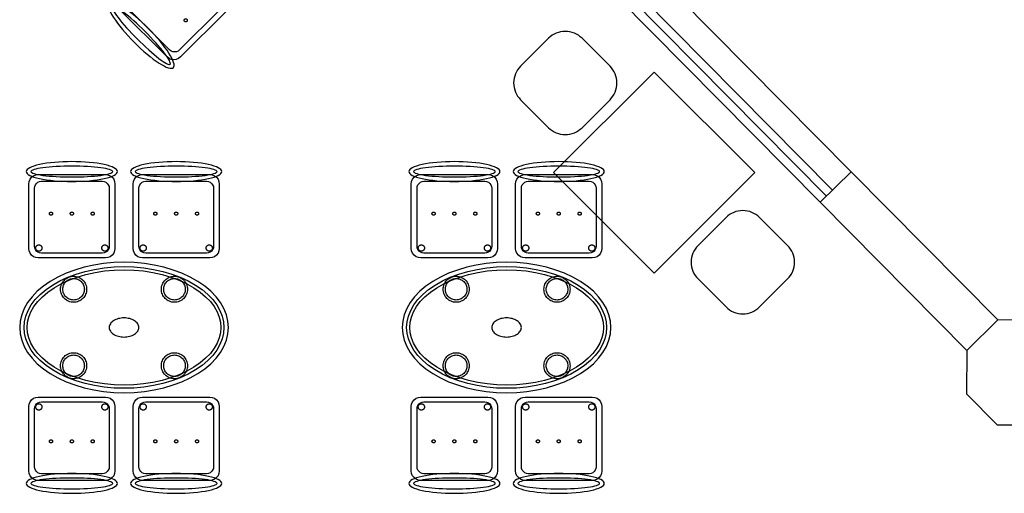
# Model space of a CAD drawing. Header units: metres. Extents: x 2232.4 to 2275.2, y 411.9 to 437.5.
# Tile 12 of 34: x 2244.7 to 2250.3, y 430.6 to 433.4. Entities that reach past the tile are written whole.
import ezdxf

# ---------------------------------------------------------------- set-up
doc = ezdxf.new("R2010")
doc.units = ezdxf.units.M
for name, color, linetype in [('CL', 40, 'Continuous'), ('DOOR', 5, 'Continuous'), ('RP_CHAIRS', 7, 'Continuous'), ('RP_TABLES', 7, 'Continuous'), ('WALL NEW', 40, 'Continuous')]:
    doc.layers.add(name, color=color, linetype=linetype)

# ---------------------------------------------------------------- blocks, each defined once
blk = doc.blocks.new('RP_CLASSIC_CHAIR')
at = {"color": 0, "linetype": 'Continuous', "lineweight": -2}
for points in [[(0.262, 0.222), (0.2607, 0.2276), (0.257, 0.2331), (0.2507, 0.2385), (0.2421, 0.2438), (0.2311, 0.2489), (0.2178, 0.2537), (0.2025, 0.2582), (0.1853, 0.2623), (0.1662, 0.2661), (0.1456, 0.2694), (0.1235, 0.2723), (0.1003, 0.2747), (0.0761, 0.2765), (0.0511, 0.2779), (0.0257, 0.2787), (0, 0.279), (-0.0257, 0.2787), (-0.0511, 0.2779), (-0.0761, 0.2765), (-0.1003, 0.2747), (-0.1235, 0.2723), (-0.1456, 0.2694), (-0.1662, 0.2661), (-0.1853, 0.2623), (-0.2025, 0.2582), (-0.2178, 0.2537), (-0.2311, 0.2489), (-0.2421, 0.2438), (-0.2507, 0.2385), (-0.257, 0.2331), (-0.2607, 0.2276), (-0.262, 0.222), (-0.2607, 0.2164), (-0.257, 0.2109), (-0.2507, 0.2055), (-0.2421, 0.2002), (-0.2311, 0.1951), (-0.2178, 0.1903), (-0.2025, 0.1858), (-0.1853, 0.1817), (-0.1662, 0.1779), (-0.1456, 0.1746), (-0.1235, 0.1717), (-0.1003, 0.1693), (-0.0761, 0.1675), (-0.0511, 0.1661), (-0.0257, 0.1653), (0, 0.165), (0.0257, 0.1653), (0.0511, 0.1661), (0.0761, 0.1675), (0.1003, 0.1693), (0.1235, 0.1717), (0.1456, 0.1746), (0.1662, 0.1779), (0.1853, 0.1817), (0.2025, 0.1858), (0.2178, 0.1903), (0.2311, 0.1951), (0.2421, 0.2002), (0.2507, 0.2055), (0.257, 0.2109), (0.2607, 0.2164)], [(0.235, 0.222), (0.2339, 0.225), (0.2305, 0.228), (0.2249, 0.231), (0.2171, 0.2339), (0.2073, 0.2366), (0.1954, 0.2392), (0.1817, 0.2417), (0.1662, 0.2439), (0.1491, 0.246), (0.1306, 0.2478), (0.1108, 0.2493), (0.0899, 0.2506), (0.0682, 0.2517), (0.0458, 0.2524), (0.023, 0.2529), (0, 0.253), (-0.023, 0.2529), (-0.0458, 0.2524), (-0.0682, 0.2517), (-0.0899, 0.2506), (-0.1108, 0.2493), (-0.1306, 0.2478), (-0.1491, 0.246), (-0.1662, 0.2439), (-0.1817, 0.2417), (-0.1954, 0.2392), (-0.2073, 0.2366), (-0.2171, 0.2339), (-0.2249, 0.231), (-0.2305, 0.228), (-0.2339, 0.225), (-0.235, 0.222), (-0.2339, 0.219), (-0.2305, 0.216), (-0.2249, 0.213), (-0.2171, 0.2101), (-0.2073, 0.2074), (-0.1954, 0.2048), (-0.1817, 0.2023), (-0.1662, 0.2001), (-0.1491, 0.198), (-0.1306, 0.1962), (-0.1108, 0.1947), (-0.0899, 0.1934), (-0.0682, 0.1923), (-0.0458, 0.1916), (-0.023, 0.1911), (0, 0.191), (0.023, 0.1911), (0.0458, 0.1916), (0.0682, 0.1923), (0.0899, 0.1934), (0.1108, 0.1947), (0.1306, 0.1962), (0.1491, 0.198), (0.1662, 0.2001), (0.1817, 0.2023), (0.1954, 0.2048), (0.2073, 0.2074), (0.2171, 0.2101), (0.2249, 0.213), (0.2305, 0.216), (0.2339, 0.219)], [(0.193, -0.275), (-0.193, -0.275), (-0.2072, -0.2731), (-0.2205, -0.2676), (-0.2319, -0.2589), (-0.2406, -0.2475), (-0.2461, -0.2342), (-0.248, -0.22), (-0.248, 0.15), (-0.2461, 0.1642), (-0.2406, 0.1775), (-0.2319, 0.1889), (-0.2205, 0.1976), (-0.2072, 0.2031), (-0.193, 0.205), (0.193, 0.205), (0.2072, 0.2031), (0.2205, 0.1976), (0.2319, 0.1889), (0.2406, 0.1775), (0.2461, 0.1642), (0.248, 0.15), (0.248, -0.22), (0.2461, -0.2342), (0.2406, -0.2475), (0.2319, -0.2589), (0.2205, -0.2676), (0.2072, -0.2731)], [(0.175, -0.247), (-0.175, -0.247), (-0.1854, -0.2456), (-0.195, -0.2416), (-0.2033, -0.2353), (-0.2096, -0.227), (-0.2136, -0.2174), (-0.215, -0.207), (-0.215, 0.126), (-0.2136, 0.1364), (-0.2096, 0.146), (-0.2033, 0.1543), (-0.195, 0.1606), (-0.1854, 0.1646), (-0.175, 0.166), (0.175, 0.166), (0.1854, 0.1646), (0.195, 0.1606), (0.2033, 0.1543), (0.2096, 0.146), (0.2136, 0.1364), (0.215, 0.126), (0.215, -0.207), (0.2136, -0.2174), (0.2096, -0.227), (0.2033, -0.2353), (0.195, -0.2416), (0.1854, -0.2456)], [(-0.111, -0.02), (-0.111, -0.0209), (-0.1112, -0.0218), (-0.1114, -0.0226), (-0.1117, -0.0234), (-0.1121, -0.0242), (-0.1125, -0.025), (-0.113, -0.0257), (-0.1136, -0.0264), (-0.1143, -0.027), (-0.115, -0.0275), (-0.1158, -0.0279), (-0.1166, -0.0283), (-0.1174, -0.0286), (-0.1182, -0.0288), (-0.1191, -0.029), (-0.12, -0.029), (-0.1209, -0.029), (-0.1218, -0.0288), (-0.1226, -0.0286), (-0.1234, -0.0283), (-0.1242, -0.0279), (-0.125, -0.0275), (-0.1257, -0.027), (-0.1264, -0.0264), (-0.127, -0.0257), (-0.1275, -0.025), (-0.1279, -0.0242), (-0.1283, -0.0234), (-0.1286, -0.0226), (-0.1288, -0.0218), (-0.129, -0.0209), (-0.129, -0.02), (-0.129, -0.0191), (-0.1288, -0.0182), (-0.1286, -0.0174), (-0.1283, -0.0166), (-0.1279, -0.0158), (-0.1275, -0.015), (-0.127, -0.0143), (-0.1264, -0.0136), (-0.1257, -0.013), (-0.125, -0.0125), (-0.1242, -0.0121), (-0.1234, -0.0117), (-0.1226, -0.0114), (-0.1218, -0.0112), (-0.1209, -0.011), (-0.12, -0.011), (-0.1191, -0.011), (-0.1182, -0.0112), (-0.1174, -0.0114), (-0.1166, -0.0117), (-0.1158, -0.0121), (-0.115, -0.0125), (-0.1143, -0.013), (-0.1136, -0.0136), (-0.113, -0.0143), (-0.1125, -0.015), (-0.1121, -0.0158), (-0.1117, -0.0166), (-0.1114, -0.0174), (-0.1112, -0.0182), (-0.111, -0.0191)], [(0.009, -0.02), (0.009, -0.0209), (0.0088, -0.0218), (0.0086, -0.0226), (0.0083, -0.0234), (0.0079, -0.0242), (0.0075, -0.025), (0.007, -0.0257), (0.0064, -0.0264), (0.0057, -0.027), (0.005, -0.0275), (0.0042, -0.0279), (0.0034, -0.0283), (0.0026, -0.0286), (0.0018, -0.0288), (0.0009, -0.029), (0, -0.029), (-0.0009, -0.029), (-0.0018, -0.0288), (-0.0026, -0.0286), (-0.0034, -0.0283), (-0.0042, -0.0279), (-0.005, -0.0275), (-0.0057, -0.027), (-0.0064, -0.0264), (-0.007, -0.0257), (-0.0075, -0.025), (-0.0079, -0.0242), (-0.0083, -0.0234), (-0.0086, -0.0226), (-0.0088, -0.0218), (-0.009, -0.0209), (-0.009, -0.02), (-0.009, -0.0191), (-0.0088, -0.0182), (-0.0086, -0.0174), (-0.0083, -0.0166), (-0.0079, -0.0158), (-0.0075, -0.015), (-0.007, -0.0143), (-0.0064, -0.0136), (-0.0057, -0.013), (-0.005, -0.0125), (-0.0042, -0.0121), (-0.0034, -0.0117), (-0.0026, -0.0114), (-0.0018, -0.0112), (-0.0009, -0.011), (0, -0.011), (0.0009, -0.011), (0.0018, -0.0112), (0.0026, -0.0114), (0.0034, -0.0117), (0.0042, -0.0121), (0.005, -0.0125), (0.0057, -0.013), (0.0064, -0.0136), (0.007, -0.0143), (0.0075, -0.015), (0.0079, -0.0158), (0.0083, -0.0166), (0.0086, -0.0174), (0.0088, -0.0182), (0.009, -0.0191)], [(0.129, -0.02), (0.129, -0.0209), (0.1288, -0.0218), (0.1286, -0.0226), (0.1283, -0.0234), (0.1279, -0.0242), (0.1275, -0.025), (0.127, -0.0257), (0.1264, -0.0264), (0.1257, -0.027), (0.125, -0.0275), (0.1242, -0.0279), (0.1234, -0.0283), (0.1226, -0.0286), (0.1218, -0.0288), (0.1209, -0.029), (0.12, -0.029), (0.1191, -0.029), (0.1182, -0.0288), (0.1174, -0.0286), (0.1166, -0.0283), (0.1158, -0.0279), (0.115, -0.0275), (0.1143, -0.027), (0.1136, -0.0264), (0.113, -0.0257), (0.1125, -0.025), (0.1121, -0.0242), (0.1117, -0.0234), (0.1114, -0.0226), (0.1112, -0.0218), (0.111, -0.0209), (0.111, -0.02), (0.111, -0.0191), (0.1112, -0.0182), (0.1114, -0.0174), (0.1117, -0.0166), (0.1121, -0.0158), (0.1125, -0.015), (0.113, -0.0143), (0.1136, -0.0136), (0.1143, -0.013), (0.115, -0.0125), (0.1158, -0.0121), (0.1166, -0.0117), (0.1174, -0.0114), (0.1182, -0.0112), (0.1191, -0.011), (0.12, -0.011), (0.1209, -0.011), (0.1218, -0.0112), (0.1226, -0.0114), (0.1234, -0.0117), (0.1242, -0.0121), (0.125, -0.0125), (0.1257, -0.013), (0.1264, -0.0136), (0.127, -0.0143), (0.1275, -0.015), (0.1279, -0.0158), (0.1283, -0.0166), (0.1286, -0.0174), (0.1288, -0.0182), (0.129, -0.0191)], [(-0.172, -0.218), (-0.1721, -0.2198), (-0.1723, -0.2215), (-0.1728, -0.2232), (-0.1734, -0.2249), (-0.1741, -0.2265), (-0.175, -0.228), (-0.1761, -0.2294), (-0.1773, -0.2307), (-0.1786, -0.2319), (-0.18, -0.233), (-0.1815, -0.2339), (-0.1831, -0.2346), (-0.1848, -0.2352), (-0.1865, -0.2357), (-0.1882, -0.2359), (-0.19, -0.236), (-0.1918, -0.2359), (-0.1935, -0.2357), (-0.1952, -0.2352), (-0.1969, -0.2346), (-0.1985, -0.2339), (-0.2, -0.233), (-0.2014, -0.2319), (-0.2027, -0.2307), (-0.2039, -0.2294), (-0.205, -0.228), (-0.2059, -0.2265), (-0.2066, -0.2249), (-0.2072, -0.2232), (-0.2077, -0.2215), (-0.2079, -0.2198), (-0.208, -0.218), (-0.2079, -0.2162), (-0.2077, -0.2145), (-0.2072, -0.2128), (-0.2066, -0.2111), (-0.2059, -0.2095), (-0.205, -0.208), (-0.2039, -0.2066), (-0.2027, -0.2053), (-0.2014, -0.2041), (-0.2, -0.203), (-0.1985, -0.2021), (-0.1969, -0.2014), (-0.1952, -0.2008), (-0.1935, -0.2003), (-0.1918, -0.2001), (-0.19, -0.2), (-0.1882, -0.2001), (-0.1865, -0.2003), (-0.1848, -0.2008), (-0.1831, -0.2014), (-0.1815, -0.2021), (-0.18, -0.203), (-0.1786, -0.2041), (-0.1773, -0.2053), (-0.1761, -0.2066), (-0.175, -0.208), (-0.1741, -0.2095), (-0.1734, -0.2111), (-0.1728, -0.2128), (-0.1723, -0.2145), (-0.1721, -0.2162)], [(0.208, -0.218), (0.2079, -0.2198), (0.2077, -0.2215), (0.2072, -0.2232), (0.2066, -0.2249), (0.2059, -0.2265), (0.205, -0.228), (0.2039, -0.2294), (0.2027, -0.2307), (0.2014, -0.2319), (0.2, -0.233), (0.1985, -0.2339), (0.1969, -0.2346), (0.1952, -0.2352), (0.1935, -0.2357), (0.1918, -0.2359), (0.19, -0.236), (0.1882, -0.2359), (0.1865, -0.2357), (0.1848, -0.2352), (0.1831, -0.2346), (0.1815, -0.2339), (0.18, -0.233), (0.1786, -0.2319), (0.1773, -0.2307), (0.1761, -0.2294), (0.175, -0.228), (0.1741, -0.2265), (0.1734, -0.2249), (0.1728, -0.2232), (0.1723, -0.2215), (0.1721, -0.2198), (0.172, -0.218), (0.1721, -0.2162), (0.1723, -0.2145), (0.1728, -0.2128), (0.1734, -0.2111), (0.1741, -0.2095), (0.175, -0.208), (0.1761, -0.2066), (0.1773, -0.2053), (0.1786, -0.2041), (0.18, -0.203), (0.1815, -0.2021), (0.1831, -0.2014), (0.1848, -0.2008), (0.1865, -0.2003), (0.1882, -0.2001), (0.19, -0.2), (0.1918, -0.2001), (0.1935, -0.2003), (0.1952, -0.2008), (0.1969, -0.2014), (0.1985, -0.2021), (0.2, -0.203), (0.2014, -0.2041), (0.2027, -0.2053), (0.2039, -0.2066), (0.205, -0.208), (0.2059, -0.2095), (0.2066, -0.2111), (0.2072, -0.2128), (0.2077, -0.2145), (0.2079, -0.2162)]]:
    blk.add_lwpolyline(points, close=True, dxfattribs=at)
blk = doc.blocks.new('RP_CLASSIC_TABLE_4')
at = {"color": 0, "linetype": 'Continuous', "lineweight": -2}
for points in [[(0.6, 0), (0.5971, 0.0368), (0.5885, 0.0732), (0.5742, 0.1089), (0.5543, 0.1435), (0.5292, 0.1768), (0.4989, 0.2083), (0.4638, 0.2379), (0.4243, 0.2652), (0.3806, 0.2899), (0.3333, 0.3118), (0.2828, 0.3307), (0.2296, 0.3465), (0.1742, 0.3589), (0.1171, 0.3678), (0.0588, 0.3732), (0, 0.375), (-0.0588, 0.3732), (-0.1171, 0.3678), (-0.1742, 0.3589), (-0.2296, 0.3465), (-0.2828, 0.3307), (-0.3333, 0.3118), (-0.3806, 0.2899), (-0.4243, 0.2652), (-0.4638, 0.2379), (-0.4989, 0.2083), (-0.5292, 0.1768), (-0.5543, 0.1435), (-0.5742, 0.1089), (-0.5885, 0.0732), (-0.5971, 0.0368), (-0.6, 0), (-0.5971, -0.0368), (-0.5885, -0.0732), (-0.5742, -0.1089), (-0.5543, -0.1435), (-0.5292, -0.1768), (-0.4989, -0.2083), (-0.4638, -0.2379), (-0.4243, -0.2652), (-0.3806, -0.2899), (-0.3333, -0.3118), (-0.2828, -0.3307), (-0.2296, -0.3465), (-0.1742, -0.3589), (-0.1171, -0.3678), (-0.0588, -0.3732), (0, -0.375), (0.0588, -0.3732), (0.1171, -0.3678), (0.1742, -0.3589), (0.2296, -0.3465), (0.2828, -0.3307), (0.3333, -0.3118), (0.3806, -0.2899), (0.4243, -0.2652), (0.4638, -0.2379), (0.4989, -0.2083), (0.5292, -0.1768), (0.5543, -0.1435), (0.5742, -0.1089), (0.5885, -0.0732), (0.5971, -0.0368)], [(0.5749, 0), (0.5723, -0.0329), (0.5646, -0.0656), (0.5516, -0.0979), (0.5334, -0.1297), (0.5101, -0.1605), (0.4818, -0.1901), (0.4486, -0.218), (0.411, -0.244), (0.3692, -0.2676), (0.3237, -0.2887), (0.2749, -0.307), (0.2233, -0.3222), (0.1695, -0.3343), (0.114, -0.343), (0.0573, -0.3482), (0, -0.35), (-0.0573, -0.3482), (-0.114, -0.343), (-0.1695, -0.3343), (-0.2233, -0.3222), (-0.2749, -0.307), (-0.3237, -0.2887), (-0.3692, -0.2676), (-0.411, -0.244), (-0.4486, -0.218), (-0.4818, -0.1901), (-0.5101, -0.1605), (-0.5334, -0.1297), (-0.5516, -0.0979), (-0.5646, -0.0656), (-0.5723, -0.0329), (-0.5749, 0), (-0.5723, 0.0329), (-0.5646, 0.0656), (-0.5516, 0.0979), (-0.5334, 0.1297), (-0.5101, 0.1605), (-0.4818, 0.1901), (-0.4486, 0.218), (-0.411, 0.244), (-0.3692, 0.2676), (-0.3237, 0.2887), (-0.2749, 0.307), (-0.2233, 0.3222), (-0.1695, 0.3343), (-0.114, 0.343), (-0.0573, 0.3482), (0, 0.35), (0.0573, 0.3482), (0.114, 0.343), (0.1695, 0.3343), (0.2233, 0.3222), (0.2749, 0.307), (0.3237, 0.2887), (0.3692, 0.2676), (0.411, 0.244), (0.4486, 0.218), (0.4818, 0.1901), (0.5101, 0.1605), (0.5334, 0.1297), (0.5516, 0.0979), (0.5646, 0.0656), (0.5723, 0.0329)], [(0.5569, 0), (0.5545, -0.0301), (0.5474, -0.0601), (0.5354, -0.0901), (0.5184, -0.1198), (0.4964, -0.1488), (0.4694, -0.1769), (0.4377, -0.2037), (0.4014, -0.2287), (0.361, -0.2516), (0.3167, -0.2721), (0.2692, -0.2899), (0.2188, -0.3048), (0.1661, -0.3166), (0.1117, -0.3251), (0.0562, -0.3303), (0, -0.332), (-0.0562, -0.3303), (-0.1117, -0.3251), (-0.1661, -0.3166), (-0.2188, -0.3048), (-0.2692, -0.2899), (-0.3167, -0.2721), (-0.361, -0.2516), (-0.4014, -0.2287), (-0.4377, -0.2037), (-0.4694, -0.1769), (-0.4964, -0.1488), (-0.5184, -0.1198), (-0.5354, -0.0901), (-0.5474, -0.0601), (-0.5545, -0.0301), (-0.5569, 0), (-0.5545, 0.0301), (-0.5474, 0.0601), (-0.5354, 0.0901), (-0.5184, 0.1198), (-0.4964, 0.1488), (-0.4694, 0.1769), (-0.4377, 0.2037), (-0.4014, 0.2287), (-0.361, 0.2516), (-0.3167, 0.2721), (-0.2692, 0.2899), (-0.2188, 0.3048), (-0.1661, 0.3166), (-0.1117, 0.3251), (-0.0562, 0.3303), (0, 0.332), (0.0562, 0.3303), (0.1117, 0.3251), (0.1661, 0.3166), (0.2188, 0.3048), (0.2692, 0.2899), (0.3167, 0.2721), (0.361, 0.2516), (0.4014, 0.2287), (0.4377, 0.2037), (0.4694, 0.1769), (0.4964, 0.1488), (0.5184, 0.1198), (0.5354, 0.0901), (0.5474, 0.0601), (0.5545, 0.0301)], [(-0.215, 0.22), (-0.2154, 0.2126), (-0.2164, 0.2054), (-0.2182, 0.1982), (-0.2207, 0.1913), (-0.2239, 0.1846), (-0.2276, 0.1783), (-0.232, 0.1724), (-0.237, 0.167), (-0.2424, 0.162), (-0.2483, 0.1576), (-0.2546, 0.1539), (-0.2613, 0.1507), (-0.2682, 0.1482), (-0.2754, 0.1464), (-0.2826, 0.1454), (-0.29, 0.145), (-0.2974, 0.1454), (-0.3046, 0.1464), (-0.3118, 0.1482), (-0.3187, 0.1507), (-0.3254, 0.1539), (-0.3317, 0.1576), (-0.3376, 0.162), (-0.343, 0.167), (-0.348, 0.1724), (-0.3524, 0.1783), (-0.3561, 0.1846), (-0.3593, 0.1913), (-0.3618, 0.1982), (-0.3636, 0.2054), (-0.3646, 0.2126), (-0.365, 0.22), (-0.3646, 0.2274), (-0.3636, 0.2346), (-0.3618, 0.2418), (-0.3593, 0.2487), (-0.3561, 0.2554), (-0.3524, 0.2617), (-0.348, 0.2676), (-0.343, 0.273), (-0.3376, 0.278), (-0.3317, 0.2824), (-0.3254, 0.2861), (-0.3187, 0.2893), (-0.3118, 0.2918), (-0.3046, 0.2936), (-0.2974, 0.2946), (-0.29, 0.295), (-0.2826, 0.2946), (-0.2754, 0.2936), (-0.2682, 0.2918), (-0.2613, 0.2893), (-0.2546, 0.2861), (-0.2483, 0.2824), (-0.2424, 0.278), (-0.237, 0.273), (-0.232, 0.2676), (-0.2276, 0.2617), (-0.2239, 0.2554), (-0.2207, 0.2487), (-0.2182, 0.2418), (-0.2164, 0.2346), (-0.2154, 0.2274)], [(0.365, 0.22), (0.3646, 0.2126), (0.3636, 0.2054), (0.3618, 0.1982), (0.3593, 0.1913), (0.3561, 0.1846), (0.3524, 0.1783), (0.348, 0.1724), (0.343, 0.167), (0.3376, 0.162), (0.3317, 0.1576), (0.3254, 0.1539), (0.3187, 0.1507), (0.3118, 0.1482), (0.3046, 0.1464), (0.2974, 0.1454), (0.29, 0.145), (0.2826, 0.1454), (0.2754, 0.1464), (0.2682, 0.1482), (0.2613, 0.1507), (0.2546, 0.1539), (0.2483, 0.1576), (0.2424, 0.162), (0.237, 0.167), (0.232, 0.1724), (0.2276, 0.1783), (0.2239, 0.1846), (0.2207, 0.1913), (0.2182, 0.1982), (0.2164, 0.2054), (0.2154, 0.2126), (0.215, 0.22), (0.2154, 0.2274), (0.2164, 0.2346), (0.2182, 0.2418), (0.2207, 0.2487), (0.2239, 0.2554), (0.2276, 0.2617), (0.232, 0.2676), (0.237, 0.273), (0.2424, 0.278), (0.2483, 0.2824), (0.2546, 0.2861), (0.2613, 0.2893), (0.2682, 0.2918), (0.2754, 0.2936), (0.2826, 0.2946), (0.29, 0.295), (0.2974, 0.2946), (0.3046, 0.2936), (0.3118, 0.2918), (0.3187, 0.2893), (0.3254, 0.2861), (0.3317, 0.2824), (0.3376, 0.278), (0.343, 0.273), (0.348, 0.2676), (0.3524, 0.2617), (0.3561, 0.2554), (0.3593, 0.2487), (0.3618, 0.2418), (0.3636, 0.2346), (0.3646, 0.2274)], [(-0.228, 0.22), (-0.2283, 0.2139), (-0.2292, 0.2079), (-0.2307, 0.202), (-0.2327, 0.1963), (-0.2353, 0.1908), (-0.2384, 0.1856), (-0.2421, 0.1807), (-0.2462, 0.1762), (-0.2507, 0.1721), (-0.2556, 0.1684), (-0.2608, 0.1653), (-0.2663, 0.1627), (-0.272, 0.1607), (-0.2779, 0.1592), (-0.2839, 0.1583), (-0.29, 0.158), (-0.2961, 0.1583), (-0.3021, 0.1592), (-0.308, 0.1607), (-0.3137, 0.1627), (-0.3192, 0.1653), (-0.3244, 0.1684), (-0.3293, 0.1721), (-0.3338, 0.1762), (-0.3379, 0.1807), (-0.3416, 0.1856), (-0.3447, 0.1908), (-0.3473, 0.1963), (-0.3493, 0.202), (-0.3508, 0.2079), (-0.3517, 0.2139), (-0.352, 0.22), (-0.3517, 0.2261), (-0.3508, 0.2321), (-0.3493, 0.238), (-0.3473, 0.2437), (-0.3447, 0.2492), (-0.3416, 0.2544), (-0.3379, 0.2593), (-0.3338, 0.2638), (-0.3293, 0.2679), (-0.3244, 0.2716), (-0.3192, 0.2747), (-0.3137, 0.2773), (-0.308, 0.2793), (-0.3021, 0.2808), (-0.2961, 0.2817), (-0.29, 0.282), (-0.2839, 0.2817), (-0.2779, 0.2808), (-0.272, 0.2793), (-0.2663, 0.2773), (-0.2608, 0.2747), (-0.2556, 0.2716), (-0.2507, 0.2679), (-0.2462, 0.2638), (-0.2421, 0.2593), (-0.2384, 0.2544), (-0.2353, 0.2492), (-0.2327, 0.2437), (-0.2307, 0.238), (-0.2292, 0.2321), (-0.2283, 0.2261)], [(0.352, 0.22), (0.3517, 0.2139), (0.3508, 0.2079), (0.3493, 0.202), (0.3473, 0.1963), (0.3447, 0.1908), (0.3416, 0.1856), (0.3379, 0.1807), (0.3338, 0.1762), (0.3293, 0.1721), (0.3244, 0.1684), (0.3192, 0.1653), (0.3137, 0.1627), (0.308, 0.1607), (0.3021, 0.1592), (0.2961, 0.1583), (0.29, 0.158), (0.2839, 0.1583), (0.2779, 0.1592), (0.272, 0.1607), (0.2663, 0.1627), (0.2608, 0.1653), (0.2556, 0.1684), (0.2507, 0.1721), (0.2462, 0.1762), (0.2421, 0.1807), (0.2384, 0.1856), (0.2353, 0.1908), (0.2327, 0.1963), (0.2307, 0.202), (0.2292, 0.2079), (0.2283, 0.2139), (0.228, 0.22), (0.2283, 0.2261), (0.2292, 0.2321), (0.2307, 0.238), (0.2327, 0.2437), (0.2353, 0.2492), (0.2384, 0.2544), (0.2421, 0.2593), (0.2462, 0.2638), (0.2507, 0.2679), (0.2556, 0.2716), (0.2608, 0.2747), (0.2663, 0.2773), (0.272, 0.2793), (0.2779, 0.2808), (0.2839, 0.2817), (0.29, 0.282), (0.2961, 0.2817), (0.3021, 0.2808), (0.308, 0.2793), (0.3137, 0.2773), (0.3192, 0.2747), (0.3244, 0.2716), (0.3293, 0.2679), (0.3338, 0.2638), (0.3379, 0.2593), (0.3416, 0.2544), (0.3447, 0.2492), (0.3473, 0.2437), (0.3493, 0.238), (0.3508, 0.2321), (0.3517, 0.2261)], [(0.085, 0), (0.0846, 0.0054), (0.0834, 0.0107), (0.0813, 0.016), (0.0785, 0.021), (0.075, 0.0259), (0.0707, 0.0306), (0.0657, 0.0349), (0.0601, 0.0389), (0.0539, 0.0425), (0.0472, 0.0457), (0.0401, 0.0485), (0.0325, 0.0508), (0.0247, 0.0526), (0.0166, 0.0539), (0.0083, 0.0547), (0, 0.055), (-0.0083, 0.0547), (-0.0166, 0.0539), (-0.0247, 0.0526), (-0.0325, 0.0508), (-0.0401, 0.0485), (-0.0472, 0.0457), (-0.0539, 0.0425), (-0.0601, 0.0389), (-0.0657, 0.0349), (-0.0707, 0.0306), (-0.075, 0.0259), (-0.0785, 0.021), (-0.0813, 0.016), (-0.0834, 0.0107), (-0.0846, 0.0054), (-0.085, 0), (-0.0846, -0.0054), (-0.0834, -0.0107), (-0.0813, -0.016), (-0.0785, -0.021), (-0.075, -0.0259), (-0.0707, -0.0306), (-0.0657, -0.0349), (-0.0601, -0.0389), (-0.0539, -0.0425), (-0.0472, -0.0457), (-0.0401, -0.0485), (-0.0325, -0.0508), (-0.0247, -0.0526), (-0.0166, -0.0539), (-0.0083, -0.0547), (0, -0.055), (0.0083, -0.0547), (0.0166, -0.0539), (0.0247, -0.0526), (0.0325, -0.0508), (0.0401, -0.0485), (0.0472, -0.0457), (0.0539, -0.0425), (0.0601, -0.0389), (0.0657, -0.0349), (0.0707, -0.0306), (0.075, -0.0259), (0.0785, -0.021), (0.0813, -0.016), (0.0834, -0.0107), (0.0846, -0.0054)], [(-0.215, -0.22), (-0.2154, -0.2274), (-0.2164, -0.2346), (-0.2182, -0.2418), (-0.2207, -0.2487), (-0.2239, -0.2554), (-0.2276, -0.2617), (-0.232, -0.2676), (-0.237, -0.273), (-0.2424, -0.278), (-0.2483, -0.2824), (-0.2546, -0.2861), (-0.2613, -0.2893), (-0.2682, -0.2918), (-0.2754, -0.2936), (-0.2826, -0.2946), (-0.29, -0.295), (-0.2974, -0.2946), (-0.3046, -0.2936), (-0.3118, -0.2918), (-0.3187, -0.2893), (-0.3254, -0.2861), (-0.3317, -0.2824), (-0.3376, -0.278), (-0.343, -0.273), (-0.348, -0.2676), (-0.3524, -0.2617), (-0.3561, -0.2554), (-0.3593, -0.2487), (-0.3618, -0.2418), (-0.3636, -0.2346), (-0.3646, -0.2274), (-0.365, -0.22), (-0.3646, -0.2126), (-0.3636, -0.2054), (-0.3618, -0.1982), (-0.3593, -0.1913), (-0.3561, -0.1846), (-0.3524, -0.1783), (-0.348, -0.1724), (-0.343, -0.167), (-0.3376, -0.162), (-0.3317, -0.1576), (-0.3254, -0.1539), (-0.3187, -0.1507), (-0.3118, -0.1482), (-0.3046, -0.1464), (-0.2974, -0.1454), (-0.29, -0.145), (-0.2826, -0.1454), (-0.2754, -0.1464), (-0.2682, -0.1482), (-0.2613, -0.1507), (-0.2546, -0.1539), (-0.2483, -0.1576), (-0.2424, -0.162), (-0.237, -0.167), (-0.232, -0.1724), (-0.2276, -0.1783), (-0.2239, -0.1846), (-0.2207, -0.1913), (-0.2182, -0.1982), (-0.2164, -0.2054), (-0.2154, -0.2126)], [(-0.228, -0.22), (-0.2283, -0.2261), (-0.2292, -0.2321), (-0.2307, -0.238), (-0.2327, -0.2437), (-0.2353, -0.2492), (-0.2384, -0.2544), (-0.2421, -0.2593), (-0.2462, -0.2638), (-0.2507, -0.2679), (-0.2556, -0.2716), (-0.2608, -0.2747), (-0.2663, -0.2773), (-0.272, -0.2793), (-0.2779, -0.2808), (-0.2839, -0.2817), (-0.29, -0.282), (-0.2961, -0.2817), (-0.3021, -0.2808), (-0.308, -0.2793), (-0.3137, -0.2773), (-0.3192, -0.2747), (-0.3244, -0.2716), (-0.3293, -0.2679), (-0.3338, -0.2638), (-0.3379, -0.2593), (-0.3416, -0.2544), (-0.3447, -0.2492), (-0.3473, -0.2437), (-0.3493, -0.238), (-0.3508, -0.2321), (-0.3517, -0.2261), (-0.352, -0.22), (-0.3517, -0.2139), (-0.3508, -0.2079), (-0.3493, -0.202), (-0.3473, -0.1963), (-0.3447, -0.1908), (-0.3416, -0.1856), (-0.3379, -0.1807), (-0.3338, -0.1762), (-0.3293, -0.1721), (-0.3244, -0.1684), (-0.3192, -0.1653), (-0.3137, -0.1627), (-0.308, -0.1607), (-0.3021, -0.1592), (-0.2961, -0.1583), (-0.29, -0.158), (-0.2839, -0.1583), (-0.2779, -0.1592), (-0.272, -0.1607), (-0.2663, -0.1627), (-0.2608, -0.1653), (-0.2556, -0.1684), (-0.2507, -0.1721), (-0.2462, -0.1762), (-0.2421, -0.1807), (-0.2384, -0.1856), (-0.2353, -0.1908), (-0.2327, -0.1963), (-0.2307, -0.202), (-0.2292, -0.2079), (-0.2283, -0.2139)], [(0.365, -0.22), (0.3646, -0.2274), (0.3636, -0.2346), (0.3618, -0.2418), (0.3593, -0.2487), (0.3561, -0.2554), (0.3524, -0.2617), (0.348, -0.2676), (0.343, -0.273), (0.3376, -0.278), (0.3317, -0.2824), (0.3254, -0.2861), (0.3187, -0.2893), (0.3118, -0.2918), (0.3046, -0.2936), (0.2974, -0.2946), (0.29, -0.295), (0.2826, -0.2946), (0.2754, -0.2936), (0.2682, -0.2918), (0.2613, -0.2893), (0.2546, -0.2861), (0.2483, -0.2824), (0.2424, -0.278), (0.237, -0.273), (0.232, -0.2676), (0.2276, -0.2617), (0.2239, -0.2554), (0.2207, -0.2487), (0.2182, -0.2418), (0.2164, -0.2346), (0.2154, -0.2274), (0.215, -0.22), (0.2154, -0.2126), (0.2164, -0.2054), (0.2182, -0.1982), (0.2207, -0.1913), (0.2239, -0.1846), (0.2276, -0.1783), (0.232, -0.1724), (0.237, -0.167), (0.2424, -0.162), (0.2483, -0.1576), (0.2546, -0.1539), (0.2613, -0.1507), (0.2682, -0.1482), (0.2754, -0.1464), (0.2826, -0.1454), (0.29, -0.145), (0.2974, -0.1454), (0.3046, -0.1464), (0.3118, -0.1482), (0.3187, -0.1507), (0.3254, -0.1539), (0.3317, -0.1576), (0.3376, -0.162), (0.343, -0.167), (0.348, -0.1724), (0.3524, -0.1783), (0.3561, -0.1846), (0.3593, -0.1913), (0.3618, -0.1982), (0.3636, -0.2054), (0.3646, -0.2126)], [(0.352, -0.22), (0.3517, -0.2261), (0.3508, -0.2321), (0.3493, -0.238), (0.3473, -0.2437), (0.3447, -0.2492), (0.3416, -0.2544), (0.3379, -0.2593), (0.3338, -0.2638), (0.3293, -0.2679), (0.3244, -0.2716), (0.3192, -0.2747), (0.3137, -0.2773), (0.308, -0.2793), (0.3021, -0.2808), (0.2961, -0.2817), (0.29, -0.282), (0.2839, -0.2817), (0.2779, -0.2808), (0.272, -0.2793), (0.2663, -0.2773), (0.2608, -0.2747), (0.2556, -0.2716), (0.2507, -0.2679), (0.2462, -0.2638), (0.2421, -0.2593), (0.2384, -0.2544), (0.2353, -0.2492), (0.2327, -0.2437), (0.2307, -0.238), (0.2292, -0.2321), (0.2283, -0.2261), (0.228, -0.22), (0.2283, -0.2139), (0.2292, -0.2079), (0.2307, -0.202), (0.2327, -0.1963), (0.2353, -0.1908), (0.2384, -0.1856), (0.2421, -0.1807), (0.2462, -0.1762), (0.2507, -0.1721), (0.2556, -0.1684), (0.2608, -0.1653), (0.2663, -0.1627), (0.272, -0.1607), (0.2779, -0.1592), (0.2839, -0.1583), (0.29, -0.158), (0.2961, -0.1583), (0.3021, -0.1592), (0.308, -0.1607), (0.3137, -0.1627), (0.3192, -0.1653), (0.3244, -0.1684), (0.3293, -0.1721), (0.3338, -0.1762), (0.3379, -0.1807), (0.3416, -0.1856), (0.3447, -0.1908), (0.3473, -0.1963), (0.3493, -0.202), (0.3508, -0.2079), (0.3517, -0.2139)]]:
    blk.add_lwpolyline(points, close=True, dxfattribs=at)

msp = doc.modelspace()

# ---------------------------------------------------------------- linework, layer by layer
for points in [[(2247.909, 433.2638, 0.414214), (2247.7162, 433.2638), (2247.5555, 433.1031, 0.414214), (2247.5555, 432.9103), (2247.7162, 432.7495, 0.414214), (2247.909, 432.7495), (2248.0698, 432.9103, 0.414214), (2248.0698, 433.1031)], [(2248.737, 431.7185, 0.414214), (2248.9299, 431.7185), (2249.0906, 431.8792, 0.414214), (2249.0906, 432.072), (2248.9299, 432.2327, 0.414214), (2248.737, 432.2327), (2248.5763, 432.072, 0.414214), (2248.5763, 431.8792)]]:
    msp.add_lwpolyline(points, format="xyb", close=True)
msp.add_lwpolyline([(2247.7445, 432.4911), (2248.323, 431.9126), (2248.9016, 432.4911), (2248.323, 433.0697)], close=True)
at = {"layer": 'CL'}
msp.add_lwpolyline([(2250.7252, 431.465), (2250.5493, 431.6427), (2250.2993, 431.6441), (2250.1216, 431.4683), (2250.1202, 431.2183), (2250.2961, 431.0405), (2250.5461, 431.0392), (2250.7238, 431.215)], close=True, dxfattribs=at)
at = {"layer": 'DOOR'}
for p, q in [((2249.4567, 432.496), (2245.6591, 436.3351)), ((2249.3501, 432.3905), (2245.5525, 436.2296)), ((2249.279, 432.3201), (2245.4814, 436.1592)), ((2249.3145, 432.3553), (2245.517, 436.1944))]:
    msp.add_line(p, q, dxfattribs=at)
at = {"layer": 'WALL NEW'}
for p, q in [((2249.4567, 432.496), (2249.279, 432.3201)), ((2249.4567, 432.496), (2250.2993, 431.6441)), ((2249.279, 432.3201), (2250.1216, 431.4683))]:
    msp.add_line(p, q, dxfattribs=at)

# ---------------------------------------------------------------- block references
at = {"layer": 'RP_CHAIRS', "linetype": 'Continuous', "rotation": 494.9851542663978}
msp.add_blockref('RP_CLASSIC_CHAIR', (2245.5309, 433.438), dxfattribs=at)
at = {"layer": 'RP_CHAIRS'}
for p in [(2244.975, 432.275), (2245.575, 432.275), (2247.175, 432.275), (2247.775, 432.275)]:
    msp.add_blockref('RP_CLASSIC_CHAIR', p, dxfattribs=at)
at = {"layer": 'RP_CHAIRS', "rotation": 180}
for p in [(2244.975, 430.925), (2245.575, 430.925), (2247.175, 430.925), (2247.775, 430.925)]:
    msp.add_blockref('RP_CLASSIC_CHAIR', p, dxfattribs=at)
at = {"layer": 'RP_TABLES'}
for p in [(2245.275, 431.6), (2247.475, 431.6)]:
    msp.add_blockref('RP_CLASSIC_TABLE_4', p, dxfattribs=at)

doc.saveas('drawing.dxf')
